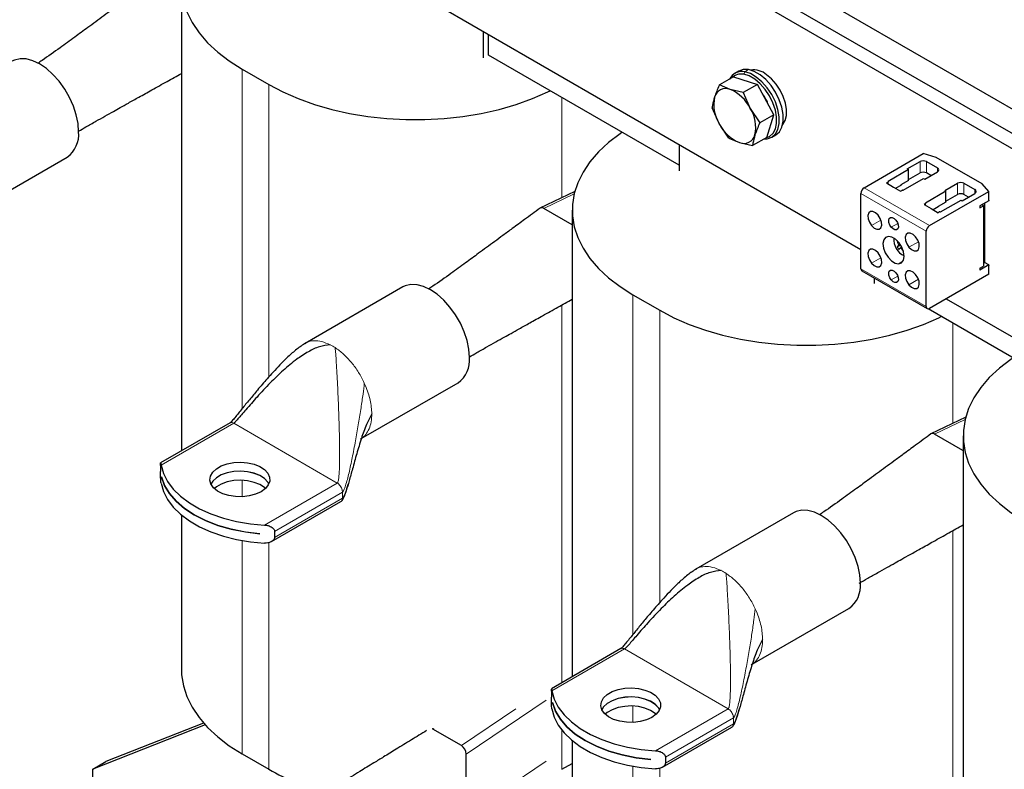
# Model space of a CAD drawing. Header units: millimetres. Extents: x 5 to 418, y 2 to 292.
# Tile 10 of 17: x 227 to 270, y 89 to 122. Entities that reach past the tile are written whole.
import ezdxf

# ---------------------------------------------------------------- set-up
doc = ezdxf.new("R2010")
doc.units = ezdxf.units.MM

msp = doc.modelspace()

# ---------------------------------------------------------------- linework, layer by layer
at = {"color": 7, "linetype": 'Continuous', "lineweight": 25}
for p, q in [((283.5044, 108.2258), (234.714, 136.3919)), ((284.0701, 108.5524), (235.2797, 136.7184)), ((281.1002, 111.3283), (238.6738, 135.8205)), ((240.2026, 125.0579), (263.3235, 111.7105)), ((233.8245, 123.2094), (233.8245, 102.9612)), ((246.9469, 120.0213), (246.9469, 121.1645)), ((247.1591, 120.1437), (247.1591, 121.0421)), ((255.4322, 115.3678), (247.1591, 120.1437)), ((236.4606, 119.5355), (237.6202, 118.8661)), ((258.0264, 119.4485), (257.8567, 119.3506)), ((257.7951, 119.1995), (257.1822, 118.8456)), ((257.6481, 118.6518), (257.1822, 118.8456)), ((257.7951, 119.1995), (258.8305, 118.8716)), ((258.8305, 118.8716), (258.2176, 118.5178)), ((259.5506, 117.5554), (258.8305, 118.8716)), ((258.2176, 118.5178), (257.6481, 118.6518)), ((258.2176, 118.5178), (258.5259, 117.8298)), ((257.1752, 117.1693), (256.8669, 117.8572)), ((258.5259, 117.8298), (258.9377, 117.2016)), ((257.587, 116.541), (257.1752, 117.1693)), ((259.5506, 117.5554), (258.9377, 117.2016)), ((259.2353, 116.567), (259.5506, 117.5554)), ((257.587, 116.541), (258.0529, 116.3472)), ((258.0529, 116.3472), (258.6224, 116.2132)), ((259.2353, 116.567), (258.6224, 116.2132)), ((259.4566, 116.5792), (259.6263, 116.6772)), ((255.4322, 116.2661), (255.4322, 115.1228)), ((263.465, 114.3811), (266.0353, 115.865)), ((266.5974, 115.6996), (266.0353, 115.865)), ((224.6657, 113.2946), (228.8655, 115.7191)), ((265.3423, 115.1996), (265.8939, 115.518)), ((266.1767, 115.518), (266.6505, 115.2445)), ((268.5915, 114.5485), (266.5974, 115.6996)), ((265.3918, 115.171), (264.5044, 114.6587)), ((265.3423, 115.1996), (265.3918, 115.171)), ((265.3918, 114.6974), (265.3918, 115.171)), ((265.3918, 114.7382), (265.8939, 115.0281)), ((266.0989, 114.7628), (266.6505, 115.0812)), ((266.3676, 114.9179), (266.1767, 115.0281)), ((264.4927, 114.6234), (264.4408, 114.5934)), ((264.4408, 114.5934), (264.7448, 114.4179)), ((264.5044, 114.6587), (264.5044, 114.6397)), ((264.5044, 114.5567), (264.5044, 114.6397)), ((265.3918, 114.6974), (265.0595, 114.5056)), ((265.162, 114.2791), (266.0494, 114.7914)), ((266.0494, 114.7914), (266.0989, 114.7628)), ((266.9687, 114.2607), (267.5202, 114.5791)), ((267.8031, 114.5791), (268.2768, 114.3056)), ((250.9065, 114.2275), (249.3925, 113.4979)), ((264.7448, 114.4179), (265.0489, 114.2424)), ((265.0595, 114.4892), (264.8404, 114.3627)), ((265.0489, 114.2424), (265.1008, 114.2723)), ((265.0595, 114.5056), (265.0595, 114.4892)), ((265.1291, 114.2791), (265.162, 114.2791)), ((267.0182, 114.2322), (266.1308, 113.7199)), ((266.3075, 112.7402), (268.8779, 114.224)), ((266.9687, 114.2607), (267.0182, 114.2322)), ((267.0182, 113.7586), (267.0182, 114.2322)), ((268.8779, 114.224), (268.5915, 114.5485)), ((268.8779, 113.8418), (268.8779, 114.224)), ((263.3235, 110.87), (263.3235, 114.1362)), ((266.1308, 113.7199), (266.1308, 113.7008)), ((267.0182, 113.7586), (266.6858, 113.5667)), ((266.7884, 113.3402), (267.6758, 113.8525)), ((267.0182, 113.7994), (267.5202, 114.0892)), ((267.6758, 113.8525), (267.7253, 113.8239)), ((267.7253, 113.8239), (268.2768, 114.1423)), ((267.9939, 113.979), (267.8031, 114.0892)), ((268.8752, 113.8183), (268.4925, 113.5973)), ((268.6976, 113.7157), (268.6976, 111.1581)), ((250.788, 112.777), (249.5548, 113.4889)), ((250.7951, 113.4125), (250.7951, 93.1643)), ((266.119, 113.6845), (266.0671, 113.6545)), ((266.0671, 113.6545), (266.3712, 113.479)), ((266.1308, 113.6178), (266.1308, 113.7008)), ((266.3712, 113.479), (266.6752, 113.3035)), ((266.6858, 113.5504), (266.4667, 113.4239)), ((266.6752, 113.3035), (266.7272, 113.3335)), ((266.6858, 113.5667), (266.6858, 113.5504)), ((266.7554, 113.3402), (266.7884, 113.3402)), ((268.4925, 113.5116), (268.6481, 113.6014)), ((268.4925, 113.5973), (268.4925, 113.5116)), ((268.6481, 113.6014), (268.5738, 113.6443)), ((268.6481, 113.6014), (268.6481, 110.9885)), ((266.1661, 109.2291), (266.1661, 112.4952)), ((264.8838, 112.1083), (264.8821, 112.1075)), ((265.0578, 111.8906), (264.9033, 111.8192)), ((265.1032, 111.808), (265.0428, 111.7639)), ((263.365, 110.7785), (266.2075, 109.1375)), ((268.8752, 111.0339), (268.4925, 110.8129)), ((268.4925, 110.8987), (268.6481, 110.9885)), ((268.4925, 110.8987), (268.4925, 110.8129)), ((268.6481, 111.1068), (268.6985, 111.1359)), ((268.8752, 111.0339), (268.6985, 111.1359)), ((268.8779, 110.6312), (268.8779, 111.0134)), ((263.9175, 110.2244), (263.9175, 110.4595)), ((268.8779, 110.6312), (266.3075, 109.1474)), ((243.4362, 110.0792), (239.1936, 107.63)), ((253.4311, 109.7386), (254.5908, 109.0692)), ((267.0355, 109.5676), (283.5044, 100.0604)), ((272.4028, 105.5709), (266.2406, 109.1282)), ((239.1998, 107.6199), (239.2238, 107.6366)), ((241.6362, 103.4977), (245.836, 105.9222)), ((267.8771, 104.4306), (266.3631, 103.701)), ((235.9343, 104.1792), (232.9206, 102.4394)), ((267.7585, 102.9801), (266.5253, 103.692)), ((267.7656, 103.6156), (267.7656, 73.8935)), ((232.9189, 102.3301), (232.9189, 102.0689)), ((232.9654, 101.8337), (232.9654, 101.8353)), ((232.9654, 101.8337), (232.9657, 101.8339)), ((237.7378, 99.0276), (240.7515, 100.7674)), ((233.8245, 100.1795), (233.8245, 93.4873)), ((260.4068, 100.2823), (256.1641, 97.8331)), ((237.2363, 99.3697), (237.2363, 99.3681)), ((237.8686, 99.4727), (237.8686, 99.2114)), ((256.1703, 97.823), (256.1944, 97.8397)), ((258.6068, 93.7008), (262.8066, 96.1253)), ((252.9048, 94.3823), (249.8911, 92.6425)), ((249.8894, 92.5332), (249.8894, 92.272)), ((249.9359, 92.0368), (249.9359, 92.0384)), ((249.9359, 92.0368), (249.9363, 92.037)), ((234.8596, 91.0682), (229.9764, 89.1545)), ((234.7902, 91.1459), (230.5421, 89.4811)), ((245.9796, 90.1758), (244.7464, 90.8877)), ((254.7083, 89.2307), (257.722, 90.9705)), ((250.7951, 90.3826), (250.7951, 83.6904)), ((236.4606, 89.8134), (237.6202, 89.144)), ((246.1918, 87.1661), (246.1918, 89.8075)), ((229.9764, 89.1545), (230.5421, 89.4811)), ((250.3481, 89.144), (250.7951, 89.402)), ((254.2069, 89.5728), (254.2069, 89.5712)), ((254.8392, 89.6758), (254.8392, 89.4145)), ((229.9764, 88.6646), (229.9764, 89.1545))]:
    msp.add_line(p, q, dxfattribs=at)
at = {"color": 7, "linetype": 'Continuous', "lineweight": 18}
for p, q in [((236.4606, 119.5355), (236.4606, 104.7959)), ((258.2427, 119.3091), (258.2805, 119.4142)), ((258.4502, 119.5121), (258.2805, 119.4142)), ((237.6202, 118.8661), (237.6202, 106.1743)), ((250.3481, 118.3027), (250.3481, 113.9584)), ((265.8939, 115.518), (265.8939, 115.0281)), ((266.1767, 115.518), (266.1767, 115.0281)), ((266.6505, 115.2445), (266.6505, 115.0812)), ((264.4927, 114.5634), (264.4927, 114.6234)), ((267.5202, 114.5791), (267.5202, 114.0892)), ((267.8031, 114.5791), (267.8031, 114.0892)), ((266.3075, 112.7402), (263.465, 114.3811)), ((268.2768, 114.3056), (268.2768, 114.1423)), ((249.5548, 113.4889), (250.8808, 114.1279)), ((266.1661, 112.4952), (263.3235, 114.1362)), ((266.119, 113.6246), (266.119, 113.6845)), ((264.1985, 112.9828), (263.7859, 112.7446)), ((250.788, 112.777), (250.7951, 112.7804)), ((264.931, 112.8357), (264.6431, 112.6695)), ((265.8249, 112.044), (265.4122, 111.8058)), ((265.0148, 111.9563), (264.9637, 111.9261)), ((265.0435, 111.9137), (264.9671, 111.8798)), ((265.1215, 111.7693), (265.0808, 111.7453)), ((264.1985, 111.3497), (263.7859, 111.1115)), ((265.1481, 111.1953), (264.9652, 111.0896)), ((266.1661, 109.2291), (263.3235, 110.87)), ((264.931, 110.5494), (264.6431, 110.3832)), ((265.8249, 110.4109), (265.4122, 110.1727)), ((253.4311, 109.7386), (253.4311, 94.999)), ((250.3481, 109.3005), (250.3481, 92.9063)), ((254.5908, 109.0692), (254.5908, 96.3774)), ((267.3187, 108.5058), (267.3187, 104.1615)), ((241.7664, 105.9108), (241.8188, 105.7923)), ((266.5253, 103.692), (267.8514, 104.331)), ((232.9417, 102.3434), (236.0943, 104.1633)), ((240.5915, 101.5671), (236.0943, 104.1633)), ((267.7585, 102.9801), (267.7656, 102.9835)), ((236.4606, 101.6867), (236.4606, 100.9739)), ((240.5915, 101.5671), (237.4389, 99.7472)), ((237.8686, 99.4727), (240.8177, 101.1752)), ((240.8177, 100.9139), (237.8686, 99.2114)), ((240.8177, 101.1752), (240.8048, 101.2698)), ((240.8177, 100.9139), (240.8177, 101.1752)), ((267.3187, 99.5036), (267.3187, 79.3471)), ((236.4606, 99.0754), (236.4606, 89.8134)), ((237.6202, 98.9861), (237.6202, 89.144)), ((258.737, 96.1139), (258.7894, 95.9954)), ((249.9122, 92.5465), (253.0648, 94.3664)), ((257.562, 91.7702), (253.0648, 94.3664)), ((246.1918, 89.8075), (249.6578, 92.139)), ((245.9796, 90.1758), (248.3495, 91.7699)), ((253.4311, 91.8898), (253.4311, 91.177)), ((257.562, 91.7702), (254.4094, 89.9503)), ((254.8392, 89.6758), (257.7883, 91.3783)), ((257.7883, 91.117), (254.8392, 89.4145)), ((257.7883, 91.3783), (257.7754, 91.4729)), ((257.7883, 91.117), (257.7883, 91.3783)), ((244.7464, 90.8877), (244.7897, 90.9168)), ((250.3481, 90.8315), (250.3481, 89.144)), ((246.1918, 87.1661), (249.6578, 89.4975)), ((253.4311, 89.2785), (253.4311, 80.0165)), ((254.5908, 89.1892), (254.5908, 79.3471))]:
    msp.add_line(p, q, dxfattribs=at)
at = {"color": 7, "linetype": 'Continuous', "lineweight": 25, "flags": 128}
for points in [[(236.4606, 126.8832), (235.9005, 126.5285), (235.3995, 126.1456), (234.9619, 125.7375), (234.5914, 125.308), (234.2911, 124.8605), (234.0636, 124.3989), (233.9108, 123.9272), (233.8341, 123.4493), (233.8341, 122.9694), (233.9108, 122.4915), (234.0636, 122.0198), (234.2911, 121.5582), (234.5914, 121.1107), (234.9619, 120.6812), (235.3995, 120.2731), (235.9005, 119.8902), (236.4606, 119.5355)], [(229.3626, 116.8179), (229.3368, 117.1731), (229.2603, 117.5472), (229.1353, 117.929), (228.9656, 118.3068), (228.7564, 118.6691), (228.5141, 119.0049), (228.246, 119.304), (227.9603, 119.5574), (227.6656, 119.7573), (227.3709, 119.8976), (227.0851, 119.9742), (226.817, 119.9846), (226.5747, 119.9285), (226.4657, 119.8761)], [(258.4502, 119.5121), (258.2222, 119.5162), (258.0264, 119.4485)], [(259.2269, 116.5621), (259.3618, 116.6169), (259.5115, 116.7482), (259.6154, 116.9389), (259.6684, 117.1794), (259.6678, 117.4577), (259.6137, 117.7597), (259.5088, 118.0704), (259.3583, 118.3742), (259.1698, 118.6558), (258.9527, 118.9011), (258.7179, 119.0979), (258.4772, 119.2361), (258.2427, 119.3091)], [(259.128, 116.5051), (259.2608, 116.5115), (259.4585, 116.5803), (259.616, 116.7186), (259.7254, 116.9193), (259.7812, 117.1724), (259.7806, 117.4653), (259.7236, 117.7833), (259.6132, 118.1103), (259.4548, 118.4301), (259.2563, 118.7265), (259.0278, 118.9848), (258.7807, 119.1919), (258.5273, 119.3374), (258.2805, 119.4142)], [(259.6263, 116.6772), (259.6282, 116.6783), (259.7857, 116.8165), (259.8951, 117.0173), (259.9509, 117.2704), (259.9503, 117.5633), (259.8934, 117.8813), (259.7829, 118.2083), (259.6245, 118.5281), (259.426, 118.8245), (259.1975, 119.0827), (258.9504, 119.2898), (258.697, 119.4354), (258.4502, 119.5121)], [(259.9219, 117.1042), (259.9429, 117.1284), (260.0408, 117.3016), (260.0919, 117.5211), (260.0938, 117.776), (260.0463, 118.0534), (259.9519, 118.3396), (259.8151, 118.62), (259.643, 118.8807), (259.4441, 119.1085), (259.2284, 119.2921)], [(237.6202, 118.8661), (238.2345, 118.5428), (238.8979, 118.2535), (239.6047, 118.0009), (240.3489, 117.787), (241.124, 117.6136), (241.9236, 117.4823), (242.7408, 117.3941), (243.5685, 117.3499), (244.3998, 117.3499), (245.2276, 117.3941), (246.0447, 117.4823), (246.8443, 117.6136), (247.6195, 117.787), (248.3636, 118.0009), (249.0704, 118.2535), (249.7338, 118.5428), (249.8415, 118.5952)], [(252.9619, 116.7938), (252.8711, 116.7316), (252.3701, 116.3487), (251.9325, 115.9407), (251.5619, 115.5111), (251.2616, 115.0636), (251.0341, 114.602), (250.8814, 114.1303), (250.8047, 113.6524), (250.8047, 113.1725), (250.8814, 112.6946), (251.0341, 112.2229), (251.2616, 111.7613), (251.5619, 111.3138), (251.9325, 110.8843), (252.3701, 110.4762), (252.8711, 110.0933), (253.4311, 109.7386)], [(264.0774, 113.1926), (263.9642, 113.2989), (263.846, 113.3549), (263.7409, 113.3521), (263.6648, 113.291), (263.6293, 113.1807), (263.6399, 113.0382), (263.6949, 112.885), (263.7859, 112.7446)], [(263.7859, 112.7446), (263.8991, 112.6383), (264.0173, 112.5823), (264.1224, 112.5851), (264.1985, 112.6462), (264.234, 112.7565), (264.2234, 112.899), (264.1684, 113.0522), (264.0774, 113.1926)], [(264.6431, 112.6695), (264.5796, 112.7675), (264.5413, 112.8743), (264.5339, 112.9738), (264.5587, 113.0507), (264.6118, 113.0934), (264.6851, 113.0953), (264.7675, 113.0562), (264.8465, 112.982)], [(264.8465, 112.982), (264.91, 112.8841), (264.9484, 112.7772), (264.9557, 112.6778), (264.931, 112.6009), (264.8779, 112.5582), (264.8045, 112.5562), (264.7221, 112.5953), (264.6431, 112.6695)], [(264.5245, 112.2756), (264.3998, 112.2325), (264.3168, 112.123), (264.2853, 111.9604), (264.3093, 111.7643), (264.3859, 111.5584), (264.5057, 111.3674), (264.6544, 111.2145), (264.8139, 111.118), (264.9652, 111.0896)], [(264.9652, 111.0896), (265.0898, 111.1328), (265.1729, 111.2423), (265.2043, 111.4048), (265.1803, 111.6009), (265.1038, 111.8069), (264.984, 111.9978), (264.8353, 112.1508), (264.6757, 112.2472), (264.5245, 112.2756)], [(265.7038, 112.2537), (265.5906, 112.36), (265.4724, 112.4161), (265.3673, 112.4133), (265.2912, 112.3521), (265.2557, 112.2419), (265.2662, 112.0993), (265.3212, 111.9462), (265.4122, 111.8058)], [(265.4122, 111.8058), (265.5254, 111.6994), (265.6436, 111.6434), (265.7487, 111.6462), (265.8248, 111.7074), (265.8603, 111.8176), (265.8498, 111.9602), (265.7948, 112.1133), (265.7038, 112.2537)], [(264.0774, 111.5595), (263.9642, 111.6658), (263.846, 111.7218), (263.7409, 111.7191), (263.6648, 111.6579), (263.6293, 111.5476), (263.6399, 111.4051), (263.6949, 111.252), (263.7859, 111.1115)], [(263.7859, 111.1115), (263.8991, 111.0052), (264.0173, 110.9492), (264.1224, 110.952), (264.1985, 111.0131), (264.234, 111.1234), (264.2234, 111.2659), (264.1684, 111.4191), (264.0774, 111.5595)], [(264.6431, 110.3832), (264.5796, 110.4812), (264.5413, 110.588), (264.5339, 110.6875), (264.5587, 110.7644), (264.6118, 110.8071), (264.6851, 110.809), (264.7675, 110.7699), (264.8465, 110.6957)], [(265.7038, 110.6206), (265.5906, 110.7269), (265.4724, 110.783), (265.3673, 110.7802), (265.2912, 110.719), (265.2557, 110.6088), (265.2662, 110.4662), (265.3212, 110.3131), (265.4122, 110.1727)], [(264.8465, 110.6957), (264.91, 110.5978), (264.9484, 110.4909), (264.9557, 110.3915), (264.931, 110.3146), (264.8779, 110.2719), (264.8045, 110.2699), (264.7221, 110.309), (264.6431, 110.3832)], [(265.4122, 110.1727), (265.5254, 110.0664), (265.6436, 110.0103), (265.7487, 110.0131), (265.8248, 110.0743), (265.8603, 110.1845), (265.8498, 110.3271), (265.7948, 110.4802), (265.7038, 110.6206)], [(246.3332, 107.021), (246.3074, 107.3762), (246.2308, 107.7503), (246.1058, 108.1321), (245.9361, 108.5099), (245.727, 108.8722), (245.4847, 109.208), (245.2166, 109.5071), (244.9308, 109.7605), (244.6361, 109.9604), (244.3414, 110.1007), (244.0557, 110.1773), (243.7876, 110.1877), (243.5453, 110.1316), (243.4362, 110.0792)], [(254.5908, 109.0692), (255.2051, 108.7459), (255.8685, 108.4567), (256.5753, 108.204), (257.3194, 107.9901), (258.0946, 107.8167), (258.8942, 107.6854), (259.7113, 107.5972), (260.5391, 107.553), (261.3704, 107.553), (262.1981, 107.5972), (263.0153, 107.6854), (263.8149, 107.8167), (264.59, 107.9901), (265.3342, 108.204), (266.041, 108.4567), (266.7044, 108.7459), (266.8121, 108.7983)], [(269.9325, 106.9969), (269.8416, 106.9347), (269.3407, 106.5518), (268.903, 106.1438), (268.5325, 105.7142), (268.2322, 105.2667), (268.0047, 104.8051), (267.8519, 104.3334), (267.7752, 103.8555), (267.7752, 103.3756), (267.8519, 102.8978), (268.0047, 102.426), (268.2322, 101.9644), (268.5325, 101.5169), (268.903, 101.0874), (269.3407, 100.6793), (269.8416, 100.2964), (270.4017, 99.9417)], [(232.9417, 102.3434), (233.0407, 101.9864), (233.2162, 101.6394), (233.4655, 101.3077), (233.7846, 100.9967), (234.1686, 100.7111), (234.6114, 100.4555), (235.1061, 100.2338), (235.6449, 100.0496), (236.2194, 99.9057), (236.8205, 99.8043), (237.4389, 99.7472)], [(237.2822, 101.1916), (237.0454, 101.0835), (236.7719, 101.0099), (236.4763, 100.9746), (236.1746, 100.9797), (235.883, 101.0248), (235.6173, 101.1075), (235.3918, 101.2233), (235.2187, 101.3661), (235.1073, 101.528), (235.0635, 101.7004), (235.0898, 101.874), (235.1848, 102.0394), (235.3432, 102.1877), (235.5567, 102.3109), (235.8136, 102.4024), (236.1001, 102.4572), (236.4008, 102.4724), (236.6994, 102.4472), (236.98, 102.3828), (237.2272, 102.2829), (237.4279, 102.1527), (237.5711, 101.9993), (237.6492, 101.831), (237.658, 101.6568), (237.597, 101.4862), (237.4694, 101.3283), (237.2822, 101.1916)], [(232.9654, 101.8353), (233.0952, 101.4688), (233.3061, 101.115), (233.5945, 100.78), (233.9555, 100.4693), (234.3831, 100.1882), (234.8701, 99.9413), (235.4082, 99.7329), (235.9886, 99.5664), (236.6014, 99.4447), (237.2363, 99.3697)], [(237.2363, 99.3681), (236.6014, 99.4431), (235.9886, 99.5648), (235.4082, 99.7313), (234.8701, 99.9397), (234.3831, 100.1865), (233.9555, 100.4677), (233.5945, 100.7783), (233.3061, 101.1134), (233.0952, 101.4671), (232.9654, 101.8337)], [(237.6181, 101.5267), (237.5711, 101.6082), (237.4279, 101.7616), (237.2272, 101.8918), (236.98, 101.9917), (236.6994, 102.056), (236.4008, 102.0813), (236.1001, 102.0661), (235.8136, 102.0113), (235.5567, 101.9198), (235.3432, 101.7966), (235.1848, 101.6483), (235.1079, 101.5267)], [(237.6177, 101.5259), (237.5711, 101.6066), (237.4279, 101.76), (237.2272, 101.8901), (236.98, 101.9901), (236.6994, 102.0544), (236.4008, 102.0797), (236.1001, 102.0645), (235.8136, 102.0097), (235.5567, 101.9182), (235.3432, 101.795), (235.1848, 101.6467), (235.1083, 101.5259)], [(232.9417, 101.5595), (233.0407, 101.2025), (233.2162, 100.8555), (233.4655, 100.5239), (233.7846, 100.2128), (234.1686, 99.9272), (234.6114, 99.6716), (235.1061, 99.4499), (235.6449, 99.2657), (236.2194, 99.1218), (236.8205, 99.0205), (237.4389, 98.9633)], [(237.4716, 101.3303), (237.4279, 101.3688), (237.2272, 101.499), (236.98, 101.5989), (236.6994, 101.6633), (236.4008, 101.6885), (236.1001, 101.6733), (235.8136, 101.6185), (235.5567, 101.5271), (235.3432, 101.4038), (235.2543, 101.3303)], [(263.3037, 97.2241), (263.278, 97.5793), (263.2014, 97.9534), (263.0764, 98.3352), (262.9067, 98.713), (262.6975, 99.0753), (262.4552, 99.4111), (262.1871, 99.7102), (261.9014, 99.9636), (261.6067, 100.1635), (261.312, 100.3038), (261.0263, 100.3804), (260.7582, 100.3908), (260.5158, 100.3347), (260.4068, 100.2823)], [(233.8245, 93.4873), (233.8341, 93.2473), (233.9108, 92.7695), (234.0636, 92.2977), (234.2911, 91.8362), (234.5914, 91.3887), (234.9619, 90.9591), (235.3995, 90.551), (235.9005, 90.1681), (236.4606, 89.8134)], [(249.9122, 92.5465), (250.0112, 92.1895), (250.1868, 91.8425), (250.436, 91.5108), (250.7552, 91.1998), (251.1392, 90.9142), (251.582, 90.6586), (252.0767, 90.4369), (252.6155, 90.2527), (253.19, 90.1088), (253.7911, 90.0074), (254.4094, 89.9503)], [(254.2528, 91.3947), (254.016, 91.2866), (253.7424, 91.213), (253.4468, 91.1777), (253.1451, 91.1828), (252.8536, 91.2279), (252.5879, 91.3106), (252.3624, 91.4264), (252.1893, 91.5692), (252.0778, 91.7311), (252.0341, 91.9035), (252.0604, 92.0771), (252.1553, 92.2425), (252.3138, 92.3908), (252.5272, 92.514), (252.7841, 92.6055), (253.0707, 92.6603), (253.3713, 92.6755), (253.67, 92.6503), (253.9505, 92.5859), (254.1978, 92.486), (254.3984, 92.3558), (254.5417, 92.2024), (254.6198, 92.0341), (254.6286, 91.86), (254.5676, 91.6893), (254.44, 91.5314), (254.2528, 91.3947)], [(249.9359, 92.0384), (250.0658, 91.6719), (250.2767, 91.3181), (250.565, 90.9831), (250.9261, 90.6724), (251.3536, 90.3913), (251.8406, 90.1444), (252.3788, 89.936), (252.9592, 89.7696), (253.572, 89.6478), (254.2069, 89.5728)], [(254.2069, 89.5712), (253.572, 89.6462), (252.9592, 89.7679), (252.3788, 89.9344), (251.8406, 90.1428), (251.3536, 90.3896), (250.9261, 90.6708), (250.565, 90.9815), (250.2767, 91.3165), (250.0658, 91.6702), (249.9359, 92.0368)], [(254.5886, 91.7298), (254.5417, 91.8113), (254.3984, 91.9647), (254.1978, 92.0949), (253.9505, 92.1948), (253.67, 92.2591), (253.3713, 92.2844), (253.0707, 92.2692), (252.7841, 92.2144), (252.5272, 92.1229), (252.3138, 91.9997), (252.1553, 91.8514), (252.0785, 91.7298)], [(254.5882, 91.729), (254.5417, 91.8097), (254.3984, 91.9631), (254.1978, 92.0932), (253.9505, 92.1932), (253.67, 92.2575), (253.3713, 92.2828), (253.0707, 92.2676), (252.7841, 92.2128), (252.5272, 92.1213), (252.3138, 91.9981), (252.1553, 91.8498), (252.0788, 91.729)], [(249.9122, 91.7626), (250.0112, 91.4056), (250.1868, 91.0586), (250.436, 90.727), (250.7552, 90.4159), (251.1392, 90.1303), (251.582, 89.8747), (252.0767, 89.653), (252.6155, 89.4688), (253.19, 89.3249), (253.7911, 89.2236), (254.4094, 89.1664)], [(254.4422, 91.5334), (254.3984, 91.5719), (254.1978, 91.7021), (253.9505, 91.802), (253.67, 91.8664), (253.3713, 91.8916), (253.0707, 91.8765), (252.7841, 91.8216), (252.5272, 91.7302), (252.3138, 91.607), (252.2249, 91.5334)]]:
    msp.add_lwpolyline(points, dxfattribs=at)
at = {"color": 7, "linetype": 'Continuous', "lineweight": 25}
for centre, radius, start, end in [((258.152, 118.8442), 0.5842, 77.29512, 153.69801), ((258.1204, 118.7652), 0.5575, 77.32769, 134.88248), ((258.6708, 118.65), 0.8505, 49.02983, 98.56972), ((257.455, 118.1912), 0.4995, 67.25163, 164.86973), ((257.002, 117.0822), 1.6974, 26.13069, 67.62471), ((257.4598, 117.2743), 1.9881, 20.78698, 36.57926), ((258.5056, 117.9969), 1.5668, 168.04047, 211.88462), ((257.1955, 117.0022), 1.5668, 348.04047, 31.88462), ((258.6991, 117.9168), 1.6974, 206.13069, 247.62471), ((228.1627, 116.6989), 1.2058, 305.64976, 5.66242), ((258.2461, 116.8079), 0.4995, 247.25163, 344.86973), ((266.0353, 115.2451), 0.3074, 62.60967, 117.39033), ((266.0353, 114.7551), 0.3074, 62.60967, 117.39033), ((266.6195, 115.1629), 0.0873, 290.78342, 69.21658), ((264.4844, 114.6417), 0.0201, 294.37466, 354.3052), ((267.6616, 114.3062), 0.3074, 62.60967, 117.39033), ((263.6306, 114.1222), 0.3074, 122.60548, 177.39452), ((265.1279, 114.2214), 0.0577, 88.8559, 118.04024), ((268.2458, 114.224), 0.0873, 290.78342, 69.21658), ((267.6616, 113.8163), 0.3074, 62.60967, 117.39033), ((269.2168, 113.7917), 0.3426, 171.58752, 175.55078), ((266.1107, 113.7028), 0.0201, 294.37466, 354.3052), ((266.7543, 113.2825), 0.0577, 88.8559, 118.04024), ((266.4732, 112.4812), 0.3074, 122.60548, 177.39452), ((265.5794, 112.1644), 0.8296, 176.86883, 243.12579), ((266.1427, 112.5654), 1.3412, 199.96315, 208.46638), ((265.4937, 111.2609), 0.8126, 130.39744, 136.60253), ((266.0821, 112.5037), 1.3632, 210.14323, 215.70892), ((267.8585, 108.2874), 4.4737, 129.01257, 130.12748), ((266.1881, 112.5913), 1.3935, 217.38304, 223.03742), ((268.9609, 111.1579), 0.2634, 179.94265, 184.77938), ((263.4215, 110.8592), 0.0986, 173.70115, 234.98667), ((269.1014, 111.0528), 0.2269, 184.77475, 189.99124), ((266.2523, 109.2151), 0.0873, 170.78596, 309.20329), ((245.1332, 106.902), 1.2058, 305.64976, 5.66242), ((262.1038, 97.1051), 1.2058, 305.64976, 5.66242), ((242.8688, 98.4532), 10.6868, 240.58558, 254.80623)]:
    msp.add_arc(centre, radius, start, end, dxfattribs=at)
at = {"color": 7, "linetype": 'Continuous', "lineweight": 18}
for centre in [(239.2646, 105.5518), (256.2352, 95.7549)]:
    msp.add_arc(centre, 2.2613, 56.88363, 63.12174, dxfattribs=at)
at = {"color": 7, "linetype": 'Continuous', "lineweight": 25}
for centre, start_param, end_param in [((249.5548, 113.2431), 5.5012678, 6.3528816), ((266.5253, 103.4462), 5.5012678, 6.3528816), ((244.7464, 90.6419), 5.5012678, 5.6739105), ((245.9796, 89.93), 3.9304715, 5.5012678)]:
    msp.add_ellipse(centre, major_axis=(-0.1495, 0.2607), ratio=0.5773746, start_param=start_param, end_param=end_param, dxfattribs=at)
for points, knots in [([(232.4247, 123.2941), (232.2021, 123.1304), (231.8013, 122.8356), (231.2653, 122.4416), (230.8318, 122.1232), (230.4593, 121.8498), (230.1067, 121.5912), (229.6881, 121.2847), (229.1727, 120.9073), (228.5186, 120.4322), (227.9824, 120.0482), (227.6453, 119.8244), (227.581, 119.7816)], [0, 0, 0, 0, 0.1414472, 0.2546879, 0.3404704, 0.4165563, 0.49048, 0.5630699, 0.680321, 0.8097493, 0.9636879, 1, 1, 1, 1]), ([(229.3595, 116.8406), (229.4648, 116.9025), (229.7025, 117.0422), (230.0969, 117.2637), (230.4967, 117.4887), (230.8472, 117.6848), (231.1858, 117.8743), (231.5542, 118.0802), (232.012, 118.3359), (232.5724, 118.6486), (233.188, 118.9918), (233.6167, 119.2307), (233.8245, 119.3465)], [0, 0, 0, 0, 0.0795844, 0.1797012, 0.2684071, 0.3508857, 0.4153958, 0.4937426, 0.5944887, 0.7176353, 0.8631832, 1, 1, 1, 1]), ([(257.1822, 118.8456), (257.1796, 118.8399), (257.0959, 118.6587), (257.0334, 118.4874), (256.9728, 118.3216)], [0, 0, 0, 0, 0.031485, 1, 1, 1, 1]), ([(256.9728, 118.3216), (256.9387, 118.1998), (256.8935, 118.0384), (256.8721, 117.8929), (256.8669, 117.8572)], [0, 0, 0, 0, 0.7546767, 1, 1, 1, 1]), ([(258.9377, 117.2016), (258.9351, 117.1959), (258.8514, 117.0147), (258.7889, 116.8434), (258.7283, 116.6775)], [0, 0, 0, 0, 0.03148504, 1, 1, 1, 1]), ([(258.7283, 116.6775), (258.6942, 116.5557), (258.649, 116.3944), (258.6276, 116.2489), (258.6224, 116.2132)], [0, 0, 0, 0, 0.75467667, 1, 1, 1, 1]), ([(249.3952, 113.4972), (249.1726, 113.3335), (248.7719, 113.0387), (248.2358, 112.6447), (247.8023, 112.3263), (247.4298, 112.0529), (247.0772, 111.7943), (246.6586, 111.4878), (246.1432, 111.1104), (245.4892, 110.6353), (244.953, 110.2513), (244.6159, 110.0275), (244.5515, 109.9847)], [0, 0, 0, 0, 0.1414472, 0.2546879, 0.3404704, 0.4165563, 0.49048, 0.5630699, 0.680321, 0.8097493, 0.9636879, 1, 1, 1, 1]), ([(264.9671, 111.8798), (264.9686, 111.8816), (264.9715, 111.8852), (264.9728, 111.8949), (264.9715, 111.9064), (264.9681, 111.9173), (264.9649, 111.9236), (264.9637, 111.9261)], [0, 0, 0, 0, 0.2155972, 0.4318946, 0.6471257, 0.8619584, 1, 1, 1, 1]), ([(265.0808, 111.7453), (265.078, 111.7486), (265.0724, 111.7553), (265.0627, 111.7623), (265.0536, 111.7661), (265.0466, 111.7662), (265.0435, 111.7643), (265.0423, 111.7636)], [0, 0, 0, 0, 0.2155972, 0.4318946, 0.6471257, 0.8619584, 1, 1, 1, 1]), ([(246.3301, 107.0437), (246.4353, 107.1056), (246.673, 107.2453), (247.0674, 107.4668), (247.4672, 107.6918), (247.8178, 107.8879), (248.1564, 108.0774), (248.5247, 108.2833), (248.9825, 108.539), (249.5429, 108.8517), (250.1585, 109.1949), (250.5873, 109.4338), (250.7951, 109.5496)], [0, 0, 0, 0, 0.0795844, 0.1797012, 0.2684071, 0.3508857, 0.4153958, 0.4937426, 0.5944887, 0.7176353, 0.8631832, 1, 1, 1, 1]), ([(239.2193, 107.6447), (239.0886, 107.5586), (238.8132, 107.3774), (238.4525, 107.046), (238.1114, 106.7089), (237.8139, 106.3914), (237.5606, 106.1097), (237.3359, 105.8517), (237.0771, 105.5477), (236.783, 105.1928), (236.4593, 104.7947), (236.2087, 104.4847), (236.0445, 104.2891), (235.9772, 104.2159), (235.952, 104.1923), (235.9412, 104.1836), (235.937, 104.1809), (235.935, 104.1796)], [0, 0, 0, 0, 0.0952571, 0.2006471, 0.3034315, 0.3951036, 0.4739285, 0.5420405, 0.6109843, 0.72684, 0.8347376, 0.9370404, 0.9765714, 0.9903351, 0.9955455, 0.9978299, 1, 1, 1, 1]), ([(240.2869, 107.5688), (240.1294, 107.5492), (239.7838, 107.5061), (239.3037, 107.2604), (238.7786, 106.913), (238.2332, 106.4544), (237.6637, 105.9039), (237.1311, 105.333), (236.7222, 104.8649), (236.4476, 104.5445), (236.295, 104.368), (236.1906, 104.2511), (236.1299, 104.1909), (236.1058, 104.1708), (236.0979, 104.1657), (236.0943, 104.1633)], [0, 0, 0, 0, 0.07849223, 0.17226758, 0.28051688, 0.42081067, 0.56603313, 0.72393546, 0.8590888, 0.91314677, 0.95558247, 0.98463926, 0.99473288, 0.99759802, 1, 1, 1, 1]), ([(242.0905, 104.5718), (242.009, 104.4183), (241.8265, 104.075), (241.6297, 103.4881), (241.4339, 102.8446), (241.2648, 102.2262), (241.1181, 101.6914), (241.001, 101.2937), (240.9134, 101.0561), (240.855, 100.9466), (240.8287, 100.9235), (240.8177, 100.9139)], [0, 0, 0, 0, 0.1308409, 0.2927561, 0.4701106, 0.6460124, 0.7859051, 0.8995888, 0.969056, 0.9871386, 1, 1, 1, 1]), ([(266.3658, 103.7003), (266.1432, 103.5366), (265.7424, 103.2418), (265.2064, 102.8478), (264.7729, 102.5294), (264.4004, 102.256), (264.0478, 101.9974), (263.6292, 101.6909), (263.1138, 101.3135), (262.4597, 100.8384), (261.9235, 100.4544), (261.5864, 100.2306), (261.5221, 100.1878)], [0, 0, 0, 0, 0.1414472, 0.2546879, 0.3404704, 0.4165563, 0.49048, 0.5630699, 0.680321, 0.8097493, 0.9636879, 1, 1, 1, 1]), ([(232.9189, 102.3301), (232.9189, 102.3522), (232.9189, 102.3961), (232.9195, 102.4161), (232.9198, 102.4261)], [0, 0, 0, 0, 0.5012328, 1, 1, 1, 1]), ([(232.9221, 102.4371), (232.9222, 102.4382), (232.9236, 102.4463), (232.9293, 102.4149), (232.9378, 102.3656), (232.9417, 102.3434)], [0, 0, 0, 0, 0.0741997, 0.5832533, 1, 1, 1, 1]), ([(232.9417, 101.5595), (232.937, 101.5944), (232.9271, 101.6684), (232.9213, 101.8064), (232.9193, 101.9306), (232.9189, 102.0131), (232.9189, 102.0533), (232.9189, 102.0689)], [0, 0, 0, 0, 0.2750959, 0.5836442, 0.7615414, 0.9076433, 1, 1, 1, 1]), ([(240.7512, 100.7673), (240.766, 100.7779), (240.7964, 100.7999), (240.8501, 100.877), (240.9054, 101.0025), (240.9787, 101.2186), (241.0305, 101.3954), (241.0632, 101.5147), (241.0647, 101.5199)], [0, 0, 0, 0, 0.0656164, 0.1350541, 0.3191661, 0.5486588, 0.9802414, 1, 1, 1, 1]), ([(237.4389, 99.7472), (237.4927, 99.7407), (237.607, 99.7268), (237.7441, 99.6646), (237.8289, 99.5883), (237.8639, 99.5258), (237.8673, 99.4875), (237.8686, 99.4727)], [0, 0, 0, 0, 0.2750959, 0.5836442, 0.7615414, 0.9076433, 1, 1, 1, 1]), ([(263.258, 97.2219), (263.3771, 97.292), (263.6285, 97.4399), (264.0379, 97.6699), (264.4378, 97.8949), (264.7883, 98.091), (265.1269, 98.2805), (265.4953, 98.4864), (265.9531, 98.7421), (266.5135, 99.0548), (267.1291, 99.398), (267.5579, 99.6369), (267.7656, 99.7527)], [0, 0, 0, 0, 0.0892177, 0.1882867, 0.2760641, 0.3576794, 0.4215144, 0.4990413, 0.5987329, 0.7205906, 0.8646151, 1, 1, 1, 1]), ([(237.8686, 99.2114), (237.8653, 99.1878), (237.8588, 99.1408), (237.8057, 99.0714), (237.7116, 99.0064), (237.5808, 98.9644), (237.4829, 98.9637), (237.4389, 98.9633)], [0, 0, 0, 0, 0.1466807, 0.29264, 0.4996932, 0.7747881, 1, 1, 1, 1]), ([(256.1899, 97.8478), (256.0592, 97.7617), (255.7838, 97.5805), (255.4231, 97.2491), (255.0819, 96.912), (254.7845, 96.5945), (254.5312, 96.3128), (254.3064, 96.0548), (254.0477, 95.7508), (253.7536, 95.3959), (253.4299, 94.9978), (253.1792, 94.6878), (253.0151, 94.4922), (252.9477, 94.419), (252.9226, 94.3954), (252.9118, 94.3867), (252.9076, 94.384), (252.9056, 94.3827)], [0, 0, 0, 0, 0.09525706, 0.20064707, 0.30343152, 0.39510361, 0.47392851, 0.54204046, 0.61098429, 0.72683997, 0.83473755, 0.93704042, 0.97657141, 0.99033513, 0.99554549, 0.99782986, 1, 1, 1, 1]), ([(257.2575, 97.7719), (257.1, 97.7523), (256.7544, 97.7092), (256.2743, 97.4635), (255.7492, 97.1161), (255.2038, 96.6575), (254.6342, 96.107), (254.1017, 95.5361), (253.6928, 95.068), (253.4182, 94.7476), (253.2655, 94.5711), (253.1612, 94.4542), (253.1005, 94.394), (253.0764, 94.3739), (253.0685, 94.3688), (253.0648, 94.3664)], [0, 0, 0, 0, 0.0784922, 0.1722676, 0.2805169, 0.4208107, 0.5660331, 0.7239355, 0.8590888, 0.9131468, 0.9555825, 0.9846393, 0.9947329, 0.997598, 1, 1, 1, 1]), ([(259.0611, 94.7749), (258.9795, 94.6214), (258.797, 94.2781), (258.6003, 93.6912), (258.4045, 93.0477), (258.2354, 92.4293), (258.0887, 91.8945), (257.9715, 91.4968), (257.8839, 91.2592), (257.8256, 91.1497), (257.7992, 91.1266), (257.7883, 91.117)], [0, 0, 0, 0, 0.1308409, 0.2927561, 0.4701106, 0.6460124, 0.7859051, 0.8995888, 0.969056, 0.9871386, 1, 1, 1, 1]), ([(249.8894, 92.5332), (249.8894, 92.5553), (249.8895, 92.5992), (249.8901, 92.6192), (249.8904, 92.6292)], [0, 0, 0, 0, 0.5012328, 1, 1, 1, 1]), ([(249.8926, 92.6402), (249.8928, 92.6413), (249.8941, 92.6494), (249.8998, 92.618), (249.9084, 92.5687), (249.9122, 92.5465)], [0, 0, 0, 0, 0.0741997, 0.5832533, 1, 1, 1, 1]), ([(249.9122, 91.7626), (249.9076, 91.7975), (249.8977, 91.8716), (249.8918, 92.0095), (249.8899, 92.1337), (249.8895, 92.2162), (249.8894, 92.2564), (249.8894, 92.272)], [0, 0, 0, 0, 0.2750959, 0.5836442, 0.7615414, 0.9076433, 1, 1, 1, 1]), ([(257.7218, 90.9704), (257.7366, 90.9811), (257.767, 91.003), (257.8207, 91.0801), (257.876, 91.2056), (257.9493, 91.4217), (258.0011, 91.5985), (258.0338, 91.7178), (258.0352, 91.723)], [0, 0, 0, 0, 0.0656164, 0.1350541, 0.3191661, 0.5486588, 0.9802414, 1, 1, 1, 1]), ([(244.4701, 90.8249), (244.2492, 90.6894), (243.8065, 90.4178), (243.1844, 90.0362), (242.6433, 89.7049), (242.2184, 89.4454), (241.8753, 89.2361), (241.5466, 89.0354), (241.1972, 88.8224), (240.7951, 88.5775), (240.2905, 88.2722), (239.8834, 88.0282), (239.6268, 87.8847), (239.6019, 87.8708)], [0, 0, 0, 0, 0.1382358, 0.2770255, 0.3904431, 0.4784928, 0.544586, 0.6078309, 0.6839063, 0.7601987, 0.8537236, 0.9858219, 1, 1, 1, 1]), ([(254.4094, 89.9503), (254.4633, 89.9438), (254.5775, 89.9299), (254.7147, 89.8677), (254.7995, 89.7914), (254.8345, 89.7289), (254.8379, 89.6906), (254.8392, 89.6758)], [0, 0, 0, 0, 0.2750959, 0.5836442, 0.7615414, 0.9076433, 1, 1, 1, 1]), ([(254.8392, 89.4145), (254.8359, 89.3909), (254.8293, 89.3439), (254.7763, 89.2745), (254.6821, 89.2095), (254.5514, 89.1675), (254.4535, 89.1668), (254.4094, 89.1664)], [0, 0, 0, 0, 0.1466807, 0.29264, 0.4996932, 0.7747881, 1, 1, 1, 1])]:
    msp.add_open_spline(points, degree=3, knots=knots, dxfattribs=at)
at = {"color": 7, "linetype": 'Continuous', "lineweight": 18}
for points, knots in [([(239.2238, 107.6366), (239.2394, 107.6479), (239.3371, 107.7195), (239.5726, 107.7517), (239.9151, 107.7299), (240.163, 107.6225), (240.2869, 107.5688)], [0, 0, 0, 0, 0.0592558, 0.3728372, 0.6864186, 1, 1, 1, 1]), ([(240.5915, 101.5671), (240.5957, 101.5706), (240.6052, 101.5785), (240.6188, 101.6056), (240.6433, 101.684), (240.6641, 101.846), (240.6822, 102.0998), (240.6965, 102.5707), (240.6944, 103.2759), (240.6718, 104.2458), (240.6323, 105.2871), (240.5886, 106.1646), (240.5513, 106.7827), (240.5248, 107.1721), (240.5079, 107.3589), (240.5, 107.4458)], [0, 0, 0, 0, 0.0031217, 0.0070638, 0.0153649, 0.0444166, 0.086845, 0.1408935, 0.2760234, 0.4338983, 0.6182394, 0.7903415, 0.8696616, 0.9393924, 1, 1, 1, 1]), ([(240.8177, 101.1752), (240.8248, 101.181), (240.841, 101.1943), (240.868, 101.2387), (240.9162, 101.3438), (241.0086, 101.631), (241.1276, 102.1147), (241.2674, 102.7762), (241.3992, 103.474), (241.52, 104.1705), (241.6224, 104.8158), (241.7073, 105.3954), (241.7481, 105.7507), (241.7664, 105.9108)], [0, 0, 0, 0, 0.0064426, 0.0149796, 0.0331122, 0.0795926, 0.2011376, 0.3402578, 0.4956822, 0.6383004, 0.7755454, 0.8988655, 1, 1, 1, 1]), ([(242.0905, 104.5718), (242.0847, 104.4521), (242.0729, 104.2127), (241.9807, 103.9087), (241.8327, 103.6674), (241.6993, 103.5237), (241.6062, 103.4847), (241.5938, 103.4796)], [0, 0, 0, 0, 0.2407502, 0.4815003, 0.7222505, 0.9630007, 1, 1, 1, 1]), ([(236.0943, 104.1633), (236.0712, 104.1741), (236.0251, 104.1956), (235.9697, 104.1976), (235.9451, 104.1817), (235.9363, 104.176)], [0, 0, 0, 0, 0.3924896, 0.7849791, 1, 1, 1, 1]), ([(240.7515, 100.7674), (240.7515, 100.7674), (240.7759, 100.7722), (240.8061, 100.8203), (240.8139, 100.8827), (240.8177, 100.9139)], [0, 0, 0, 0, 0.0001021, 0.5000511, 1, 1, 1, 1]), ([(256.1944, 97.8397), (256.2099, 97.851), (256.3077, 97.9226), (256.5432, 97.9548), (256.8857, 97.933), (257.1336, 97.8256), (257.2575, 97.7719)], [0, 0, 0, 0, 0.0592558, 0.3728372, 0.6864186, 1, 1, 1, 1]), ([(257.562, 91.7702), (257.5662, 91.7737), (257.5757, 91.7816), (257.5893, 91.8087), (257.6139, 91.8872), (257.6347, 92.0491), (257.6527, 92.3029), (257.667, 92.7738), (257.665, 93.479), (257.6424, 94.4489), (257.6028, 95.4902), (257.5592, 96.3677), (257.5219, 96.9858), (257.4953, 97.3752), (257.4784, 97.562), (257.4706, 97.6489)], [0, 0, 0, 0, 0.0031217, 0.0070638, 0.0153649, 0.0444166, 0.086845, 0.1408935, 0.2760234, 0.4338983, 0.6182394, 0.7903415, 0.8696616, 0.9393924, 1, 1, 1, 1]), ([(257.7883, 91.3783), (257.7953, 91.3841), (257.8116, 91.3974), (257.8385, 91.4418), (257.8868, 91.5469), (257.9792, 91.8341), (258.0982, 92.3178), (258.238, 92.9793), (258.3698, 93.6771), (258.4906, 94.3736), (258.593, 95.019), (258.6779, 95.5985), (258.7186, 95.9538), (258.737, 96.1139)], [0, 0, 0, 0, 0.0064426, 0.0149796, 0.0331122, 0.0795926, 0.2011376, 0.3402578, 0.4956822, 0.6383004, 0.7755454, 0.8988655, 1, 1, 1, 1]), ([(259.0611, 94.7749), (259.0552, 94.6552), (259.0435, 94.4158), (258.9512, 94.1118), (258.8032, 93.8705), (258.6698, 93.7268), (258.5767, 93.6878), (258.5643, 93.6827)], [0, 0, 0, 0, 0.24075016, 0.48150033, 0.72225049, 0.96300065, 1, 1, 1, 1]), ([(253.0648, 94.3664), (253.0418, 94.3772), (252.9956, 94.3987), (252.9403, 94.4007), (252.9156, 94.3848), (252.9069, 94.3791)], [0, 0, 0, 0, 0.3924896, 0.7849791, 1, 1, 1, 1]), ([(257.722, 90.9705), (257.722, 90.9705), (257.7465, 90.9753), (257.7767, 91.0234), (257.7844, 91.0858), (257.7883, 91.117)], [0, 0, 0, 0, 0.0001021, 0.5000511, 1, 1, 1, 1])]:
    msp.add_open_spline(points, degree=3, knots=knots, dxfattribs=at)
for points in [[(240.5, 107.4458), (240.6238, 107.3562), (240.8712, 107.1772), (241.2168, 106.8056), (241.5278, 106.3813), (241.6869, 106.0676), (241.7664, 105.9108)], [(241.8188, 105.7923), (241.8973, 105.581), (242.0544, 105.1584), (242.0785, 104.7673), (242.0905, 104.5718)], [(240.8048, 101.2698), (240.7951, 101.2999), (240.7757, 101.3601), (240.7239, 101.4457), (240.6612, 101.5197), (240.6147, 101.5513), (240.5915, 101.5671)], [(257.4706, 97.6489), (257.5943, 97.5593), (257.8418, 97.3803), (258.1874, 97.0087), (258.4984, 96.5844), (258.6575, 96.2707), (258.737, 96.1139)], [(258.7894, 95.9954), (258.8679, 95.7841), (259.025, 95.3615), (259.0491, 94.9704), (259.0611, 94.7749)], [(257.7754, 91.4729), (257.7657, 91.503), (257.7463, 91.5632), (257.6945, 91.6488), (257.6317, 91.7228), (257.5853, 91.7544), (257.562, 91.7702)]]:
    msp.add_open_spline(points, degree=3, dxfattribs=at)

doc.saveas('drawing.dxf')
